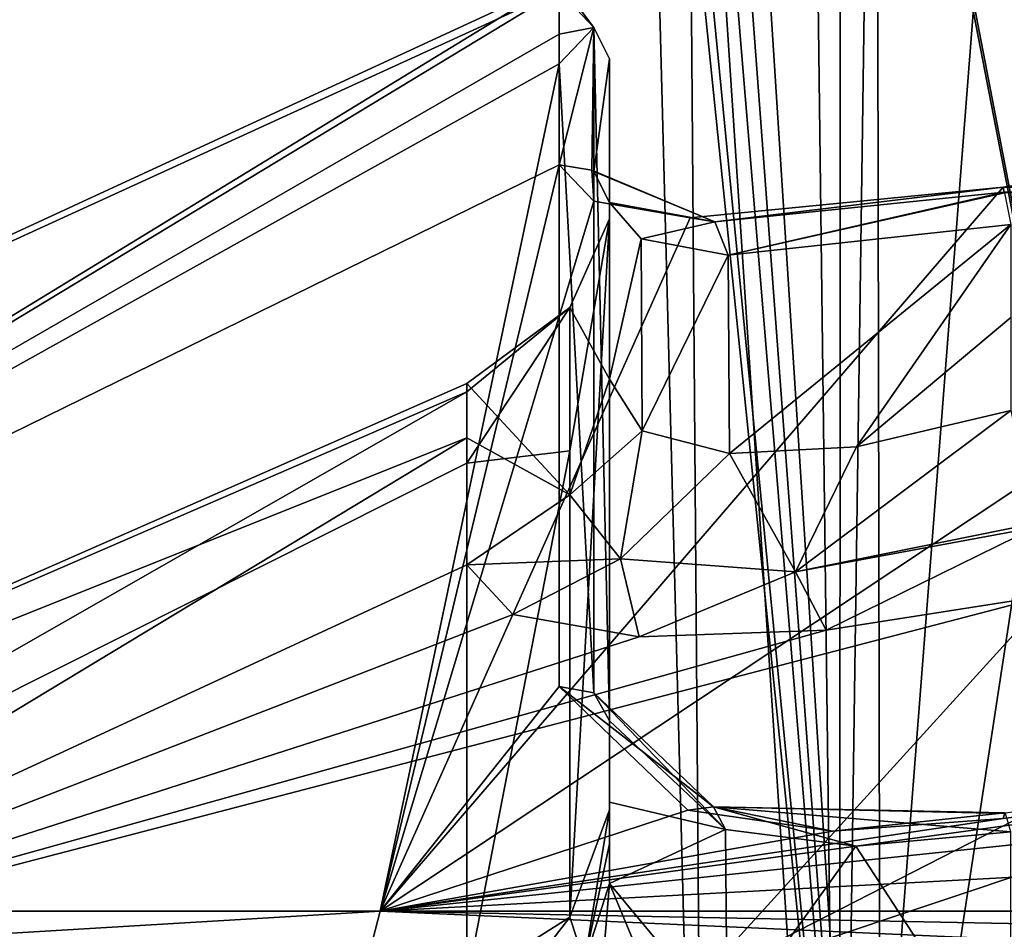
# Model space of a CAD drawing. Header units: millimetres. Extents: x -175 to 175, y 0 to 204.
# Tile 14 of 138: x -160.94 to -156.03, y 74.56 to 79.1. Entities that reach past the tile are written whole.
import ezdxf

# ---------------------------------------------------------------- set-up
doc = ezdxf.new("R2010")
doc.units = ezdxf.units.MM
doc.header["$LTSCALE"] = 65.185185
for name, color, linetype in [('1317', 7, 'CONTINUOUS'), ('1320', 7, 'CONTINUOUS'), ('1321', 7, 'CONTINUOUS'), ('1334', 7, 'CONTINUOUS'), ('1336', 7, 'CONTINUOUS'), ('1359', 7, 'CONTINUOUS'), ('1360', 7, 'CONTINUOUS'), ('1361', 7, 'CONTINUOUS'), ('1382', 7, 'CONTINUOUS'), ('1383', 7, 'CONTINUOUS'), ('1392', 7, 'CONTINUOUS'), ('1393', 7, 'CONTINUOUS'), ('1394', 7, 'CONTINUOUS'), ('1398', 7, 'CONTINUOUS'), ('1399', 7, 'CONTINUOUS'), ('858', 7, 'CONTINUOUS'), ('861', 7, 'CONTINUOUS'), ('908', 7, 'CONTINUOUS')]:
    doc.layers.add(name, color=color, linetype=linetype)

msp = doc.modelspace()

# ---------------------------------------------------------------- linework, layer by layer
at = {"layer": '1317', "color": 7, "linetype": 'CONTINUOUS', "true_color": 0xe0f2ff}
for points in [[(-168.2857, 74.6505), (-165.8359, 74.6505, 9.1429), (-158.2516, 79.2884, 1.0846), (-168.2857, 74.6505)], [(-158.2516, 79.2406, -2.0327), (-168.2857, 74.6505), (-158.2516, 79.2884, 1.0846), (-158.2516, 79.2406, -2.0327)], [(-158.2516, 79.2884, 1.0846), (-165.8359, 74.6505, 9.1429), (-158.2516, 79.024, 4.1769), (-158.2516, 79.2884, 1.0846)], [(-165.8359, 74.6505, -9.1429), (-168.2857, 74.6505), (-158.2516, 79.2406, -2.0327), (-165.8359, 74.6505, -9.1429)], [(-158.2515, 78.8764, -5.1449), (-165.8359, 74.6505, -9.1429), (-158.2516, 79.2406, -2.0327), (-158.2515, 78.8764, -5.1449)], [(-165.8359, 74.6505, 9.1429), (-158.2516, 78.3722, 7.5472), (-158.2516, 79.024, 4.1769), (-165.8359, 74.6505, 9.1429)], [(-159.1429, 74.6505, -15.8359), (-165.8359, 74.6505, -9.1429), (-158.2515, 78.8764, -5.1449), (-159.1429, 74.6505, -15.8359)], [(-158.2516, 75.771, -14.3587), (-159.1429, 74.6505, -15.8359), (-158.2515, 78.8764, -5.1449), (-158.2516, 75.771, -14.3587)], [(-150, 74.6505, 18.2857), (-153.0243, 78.7142, 9.761), (-159.1429, 74.6505, 15.8359), (-150, 74.6505, 18.2857)], [(-153.0243, 78.7142, 9.761), (-156.0377, 78.2605, 9.761), (-159.1429, 74.6505, 15.8359), (-153.0243, 78.7142, 9.761)], [(-159.1429, 74.6505, 15.8359), (-158.2516, 78.3722, 7.5472), (-165.8359, 74.6505, 9.1429), (-159.1429, 74.6505, 15.8359)], [(-158.0788, 78.1906, 8.4046), (-158.2516, 78.3722, 7.5472), (-159.1429, 74.6505, 15.8359), (-158.0788, 78.1906, 8.4046)], [(-156.0377, 78.2605, 9.761), (-157.5989, 78.1073, 9.1168), (-159.1429, 74.6505, 15.8359), (-156.0377, 78.2605, 9.761)], [(-157.5989, 78.1073, 9.1168), (-158.0788, 78.1906, 8.4046), (-159.1429, 74.6505, 15.8359), (-157.5989, 78.1073, 9.1168)], [(-157.6101, 75.1547, -15.8024), (-159.1429, 74.6505, -15.8359), (-158.2516, 75.771, -14.3587), (-157.6101, 75.1547, -15.8024)], [(-150, 75.611, -16.8226), (-150, 75.1407, -17.5607), (-159.1429, 74.6505, -15.8359), (-150, 75.611, -16.8226)], [(-150, 75.611, -16.8226), (-159.1429, 74.6505, -15.8359), (-153.0375, 75.4857, -16.7504), (-150, 75.611, -16.8226)], [(-153.0375, 75.4857, -16.7504), (-159.1429, 74.6505, -15.8359), (-156.0377, 75.113, -16.5351), (-153.0375, 75.4857, -16.7504)], [(-156.8888, 75.0501, -16.3023), (-159.1429, 74.6505, -15.8359), (-157.6101, 75.1547, -15.8024), (-156.8888, 75.0501, -16.3023)], [(-150, 75.1407, -17.5607), (-150, 74.6505, -18.2857), (-159.1429, 74.6505, -15.8359), (-150, 75.1407, -17.5607)], [(-156.0377, 75.113, -16.5351), (-159.1429, 74.6505, -15.8359), (-156.8888, 75.0501, -16.3023), (-156.0377, 75.113, -16.5351)]]:
    msp.add_3dface(points, dxfattribs=at)
at = {"layer": '1320', "color": 7, "linetype": 'CONTINUOUS', "true_color": 0xe0f2ff}
for points in [[(-159.25, 74.2402, 16.0215), (-165.8359, 74.6505, 9.1429), (-166.0215, 74.2402, 9.25), (-159.25, 74.2402, 16.0215)], [(-165.8359, 74.6505, -9.1429), (-159.1429, 74.6505, -15.8359), (-166.0215, 74.2402, -9.25), (-165.8359, 74.6505, -9.1429)], [(-166.0215, 74.2402, -9.25), (-159.1429, 74.6505, -15.8359), (-159.25, 74.2402, -16.0215), (-166.0215, 74.2402, -9.25)], [(-159.1429, 74.6505, 15.8359), (-165.8359, 74.6505, 9.1429), (-159.25, 74.2402, 16.0215), (-159.1429, 74.6505, 15.8359)], [(-159.1429, 74.6505, -15.8359), (-150, 74.6505, -18.2857), (-159.25, 74.2402, -16.0215), (-159.1429, 74.6505, -15.8359)], [(-150, 74.6505, -18.2857), (-150, 74.4716, -18.4432), (-159.25, 74.2402, -16.0215), (-150, 74.6505, -18.2857)], [(-150, 74.2402, 18.5), (-159.1429, 74.6505, 15.8359), (-159.25, 74.2402, 16.0215), (-150, 74.2402, 18.5)], [(-150, 74.6505, 18.2857), (-159.1429, 74.6505, 15.8359), (-150, 74.4716, 18.4432), (-150, 74.6505, 18.2857)], [(-159.1429, 74.6505, 15.8359), (-150, 74.2402, 18.5), (-150, 74.4716, 18.4432), (-159.1429, 74.6505, 15.8359)]]:
    msp.add_3dface(points, dxfattribs=at)
at = {"layer": '1321', "color": 7, "linetype": 'CONTINUOUS', "true_color": 0xe0f2ff}
for points in [[(-158, 75.1944, -14.0349), (-158, 75.5999, -14.269), (-158, 78.8999, -3.6229), (-158, 75.1944, -14.0349)], [(-158, 75.1554, -13.262), (-158, 75.1944, -14.0349), (-158, 78.8999, -3.6229), (-158, 75.1554, -13.262)], [(-158, 78.1021, -3.0748), (-158, 75.1554, -13.262), (-158, 78.8999, -3.6229), (-158, 78.1021, -3.0748)], [(-158, 78.1848, 7.5), (-158, 78.1021, -3.0748), (-158, 78.8999, -3.6229), (-158, 78.1848, 7.5)], [(-158, 77.3039, 7.5), (-158, 78.1021, -3.0748), (-158, 78.1848, 7.5), (-158, 77.3039, 7.5)], [(-158, 74.789, -13.8008), (-158, 75.1944, -14.0349), (-158, 74.9867, -13.5508), (-158, 74.789, -13.8008)], [(-158, 74.9867, -13.5508), (-158, 75.1944, -14.0349), (-158, 75.1554, -13.262), (-158, 74.9867, -13.5508)]]:
    msp.add_3dface(points, dxfattribs=at)
at = {"layer": '1334', "color": 7, "linetype": 'CONTINUOUS', "true_color": 0xe0f2ff}
for points in [[(-158, 77.3039, 7.5), (-158, 78.1848, 7.5), (-157.8428, 78.0039, 8.2773), (-158, 77.3039, 7.5)], [(-156, 78.0738, 9.5), (-157.4027, 76.9328, 8.9256), (-157.4092, 77.9215, 8.9192), (-156, 78.0738, 9.5)], [(-157.4027, 76.9328, 8.9256), (-156, 78.0738, 9.5), (-156.7689, 76.9668, 9.3463), (-157.4027, 76.9328, 8.9256)], [(-156, 78.0738, 9.5), (-156, 77.6108, 9.5), (-156.7689, 76.9668, 9.3463), (-156, 78.0738, 9.5)], [(-157.8372, 77.046, 8.2903), (-158, 77.3039, 7.5), (-157.8428, 78.0039, 8.2773), (-157.8372, 77.046, 8.2903)], [(-157.4092, 77.9215, 8.9192), (-157.8372, 77.046, 8.2903), (-157.8428, 78.0039, 8.2773), (-157.4092, 77.9215, 8.9192)], [(-157.4027, 76.9328, 8.9256), (-157.8372, 77.046, 8.2903), (-157.4092, 77.9215, 8.9192), (-157.4027, 76.9328, 8.9256)], [(-156, 77.6108, 9.5), (-156, 77.1479, 9.5), (-156.7689, 76.9668, 9.3463), (-156, 77.6108, 9.5)]]:
    msp.add_3dface(points, dxfattribs=at)
at = {"layer": '1336', "color": 7, "linetype": 'CONTINUOUS', "true_color": 0xe0f2ff}
for points in [[(-158.7115, 77.2818, 1.1137), (-158.7115, 77.0104, 4.105), (-165.499, 74.2974, 0.676), (-158.7115, 77.2818, 1.1137)], [(-158.7115, 77.2401, -1.91), (-158.7115, 77.2818, 1.1137), (-165.499, 74.2974, 0.676), (-158.7115, 77.2401, -1.91)], [(-163.8631, 74.2974, -6.9634), (-158.7115, 77.2401, -1.91), (-165.499, 74.2974, 0.676), (-163.8631, 74.2974, -6.9634)], [(-158.7115, 76.8844, -4.9042), (-158.7115, 77.2401, -1.91), (-163.8631, 74.2974, -6.9634), (-158.7115, 76.8844, -4.9042)], [(-165.499, 74.2974, 0.676), (-158.7115, 77.0104, 4.105), (-163.2043, 74.2974, 8.1439), (-165.499, 74.2974, 0.676)], [(-158.7115, 77.0104, 4.105), (-158.7115, 76.3771, 7.2596), (-163.2043, 74.2974, 8.1439), (-158.7115, 77.0104, 4.105)], [(-158.7115, 74.2974, -12.8369), (-158.7115, 76.8844, -4.9042), (-163.8631, 74.2974, -6.9634), (-158.7115, 74.2974, -12.8369)], [(-150, 74.2974, 15.5137), (-157.5609, 74.2974, 13.5466), (-150, 76.8254, 10.1634), (-150, 74.2974, 15.5137)], [(-150, 76.8254, 10.1634), (-157.5609, 74.2974, 13.5466), (-152.9093, 76.6762, 10.1634), (-150, 76.8254, 10.1634)], [(-152.9093, 76.6762, 10.1634), (-157.5609, 74.2974, 13.5466), (-155.8077, 76.2261, 10.1634), (-152.9093, 76.6762, 10.1634)], [(-163.2043, 74.2974, 8.1439), (-158.7115, 76.3771, 7.2596), (-158.4831, 76.1306, 8.3884), (-163.2043, 74.2974, 8.1439)], [(-157.5609, 74.2974, 13.5466), (-163.2043, 74.2974, 8.1439), (-155.8077, 76.2261, 10.1634), (-157.5609, 74.2974, 13.5466)], [(-155.8077, 76.2261, 10.1634), (-163.2043, 74.2974, 8.1439), (-156.9197, 76.0512, 9.9421), (-155.8077, 76.2261, 10.1634)], [(-157.8522, 76.0182, 9.3216), (-163.2043, 74.2974, 8.1439), (-158.4831, 76.1306, 8.3884), (-157.8522, 76.0182, 9.3216)], [(-156.9197, 76.0512, 9.9421), (-163.2043, 74.2974, 8.1439), (-157.8522, 76.0182, 9.3216), (-156.9197, 76.0512, 9.9421)]]:
    msp.add_3dface(points, dxfattribs=at)
at = {"layer": '1359', "color": 7, "linetype": 'CONTINUOUS', "true_color": 0xe0f2ff}
for points in [[(-158, 77.3039, 7.5), (-157.8372, 77.046, 8.2903), (-158.1974, 76.7266, 7.3502), (-158, 77.3039, 7.5)], [(-156.7689, 76.9668, 9.3463), (-156, 77.1479, 9.5), (-157.0735, 76.3432, 9.4175), (-156.7689, 76.9668, 9.3463)], [(-156, 77.1479, 9.5), (-155.8824, 76.5841, 9.6825), (-157.0735, 76.3432, 9.4175), (-156, 77.1479, 9.5)], [(-158.1974, 76.7266, 7.3502), (-157.8372, 77.046, 8.2903), (-157.9458, 76.4069, 8.5235), (-158.1974, 76.7266, 7.3502)], [(-157.8372, 77.046, 8.2903), (-157.4027, 76.9328, 8.9256), (-157.9458, 76.4069, 8.5235), (-157.8372, 77.046, 8.2903)], [(-157.4027, 76.9328, 8.9256), (-156.7689, 76.9668, 9.3463), (-157.0735, 76.3432, 9.4175), (-157.4027, 76.9328, 8.9256)], [(-157.9458, 76.4069, 8.5235), (-157.4027, 76.9328, 8.9256), (-157.0735, 76.3432, 9.4175), (-157.9458, 76.4069, 8.5235)], [(-158.7115, 76.3771, 7.2596), (-158.1974, 76.7266, 7.3502), (-157.9458, 76.4069, 8.5235), (-158.7115, 76.3771, 7.2596)], [(-155.8824, 76.5841, 9.6825), (-155.8782, 76.564, 9.6974), (-157.0735, 76.3432, 9.4175), (-155.8824, 76.5841, 9.6825)], [(-155.8782, 76.564, 9.6974), (-156.9197, 76.0512, 9.9421), (-157.0735, 76.3432, 9.4175), (-155.8782, 76.564, 9.6974)], [(-155.8077, 76.2261, 10.1634), (-156.9197, 76.0512, 9.9421), (-155.8782, 76.564, 9.6974), (-155.8077, 76.2261, 10.1634)], [(-158.4831, 76.1306, 8.3884), (-158.7115, 76.3771, 7.2596), (-157.9458, 76.4069, 8.5235), (-158.4831, 76.1306, 8.3884)], [(-157.8522, 76.0182, 9.3216), (-158.4831, 76.1306, 8.3884), (-157.9458, 76.4069, 8.5235), (-157.8522, 76.0182, 9.3216)], [(-157.8522, 76.0182, 9.3216), (-157.9458, 76.4069, 8.5235), (-157.0735, 76.3432, 9.4175), (-157.8522, 76.0182, 9.3216)], [(-156.9197, 76.0512, 9.9421), (-157.8522, 76.0182, 9.3216), (-157.0735, 76.3432, 9.4175), (-156.9197, 76.0512, 9.9421)]]:
    msp.add_3dface(points, dxfattribs=at)
at = {"layer": '1360', "color": 7, "linetype": 'CONTINUOUS', "true_color": 0xe0f2ff}
for points in [[(-158, 75.1554, -13.262), (-158, 78.1021, -3.0748), (-158.1974, 74.6209, -12.9972), (-158, 75.1554, -13.262)], [(-158, 78.1021, -3.0748), (-158, 77.3039, 7.5), (-158.1974, 77.6607, 0.4641), (-158, 78.1021, -3.0748)], [(-158.1974, 74.6209, -12.9972), (-158, 78.1021, -3.0748), (-158.1974, 76.9453, -6.4482), (-158.1974, 74.6209, -12.9972)], [(-158.1974, 76.9453, -6.4482), (-158, 78.1021, -3.0748), (-158.1974, 77.6607, 0.4641), (-158.1974, 76.9453, -6.4482)], [(-158.7115, 77.2818, 1.1137), (-158.7115, 77.2401, -1.91), (-158.1974, 77.6607, 0.4641), (-158.7115, 77.2818, 1.1137)], [(-158.1974, 76.7266, 7.3502), (-158.7115, 77.2818, 1.1137), (-158.1974, 77.6607, 0.4641), (-158.1974, 76.7266, 7.3502)], [(-158.7115, 77.2401, -1.91), (-158.7115, 76.8844, -4.9042), (-158.1974, 77.6607, 0.4641), (-158.7115, 77.2401, -1.91)], [(-158.7115, 76.8844, -4.9042), (-158.1974, 76.9453, -6.4482), (-158.1974, 77.6607, 0.4641), (-158.7115, 76.8844, -4.9042)], [(-158, 77.3039, 7.5), (-158.1974, 76.7266, 7.3502), (-158.1974, 77.6607, 0.4641), (-158, 77.3039, 7.5)], [(-158.7115, 77.0104, 4.105), (-158.7115, 77.2818, 1.1137), (-158.1974, 76.7266, 7.3502), (-158.7115, 77.0104, 4.105)], [(-158.7115, 76.3771, 7.2596), (-158.7115, 77.0104, 4.105), (-158.1974, 76.7266, 7.3502), (-158.7115, 76.3771, 7.2596)], [(-158.7115, 76.8844, -4.9042), (-158.7115, 74.2974, -12.8369), (-158.1974, 76.9453, -6.4482), (-158.7115, 76.8844, -4.9042)], [(-158.7115, 74.2974, -12.8369), (-158.1974, 74.6209, -12.9972), (-158.1974, 76.9453, -6.4482), (-158.7115, 74.2974, -12.8369)]]:
    msp.add_3dface(points, dxfattribs=at)
at = {"layer": '1361', "color": 7, "linetype": 'CONTINUOUS', "true_color": 0xe0f2ff}
for points in [[(-158, 75.1554, -13.262), (-158.1974, 74.6209, -12.9972), (-158.1257, 74.399, -13.507), (-158, 75.1554, -13.262)], [(-158, 74.9867, -13.5508), (-158, 75.1554, -13.262), (-158.1257, 74.399, -13.507), (-158, 74.9867, -13.5508)], [(-158, 74.789, -13.8008), (-158, 74.9867, -13.5508), (-158.1257, 74.399, -13.507), (-158, 74.789, -13.8008)], [(-158, 74.789, -13.8008), (-158.1257, 74.399, -13.507), (-158.0247, 74.4873, -13.788), (-158, 74.789, -13.8008)], [(-158.7115, 74.2974, -12.8369), (-158.5932, 74.1062, -13.1936), (-158.1974, 74.6209, -12.9972), (-158.7115, 74.2974, -12.8369)], [(-158.1974, 74.6209, -12.9972), (-158.5932, 74.1062, -13.1936), (-158.1257, 74.399, -13.507), (-158.1974, 74.6209, -12.9972)]]:
    msp.add_3dface(points, dxfattribs=at)
at = {"layer": '1382', "color": 7, "linetype": 'CONTINUOUS', "true_color": 0xe0f2ff}
for points in [[(-158, 74.789, -13.8008), (-158.0247, 74.4873, -13.788), (-157.4222, 73.3977, -14.7628), (-158, 74.789, -13.8008)], [(-158, 74.789, -13.8008), (-157.4222, 73.3977, -14.7628), (-157.4142, 74.0819, -15.0256), (-158, 74.789, -13.8008)]]:
    msp.add_3dface(points, dxfattribs=at)
at = {"layer": '1383', "color": 7, "linetype": 'CONTINUOUS', "true_color": 0xe0f2ff}
for points in [[(-158, 75.5999, -14.269), (-158, 75.1944, -14.0349), (-157.4228, 75.0585, -15.5795), (-158, 75.5999, -14.269)], [(-158, 74.789, -13.8008), (-157.4228, 75.0585, -15.5795), (-158, 75.1944, -14.0349), (-158, 74.789, -13.8008)], [(-158, 74.789, -13.8008), (-157.4142, 74.0819, -15.0256), (-157.4228, 75.0585, -15.5795), (-158, 74.789, -13.8008)], [(-157.4228, 75.0585, -15.5795), (-157.4142, 74.0819, -15.0256), (-156.7718, 74.9758, -16.0392), (-157.4228, 75.0585, -15.5795)], [(-156, 73.789, -15.5329), (-156, 75.0459, -16.2586), (-156.7718, 74.9758, -16.0392), (-156, 73.789, -15.5329)], [(-157.4142, 74.0819, -15.0256), (-156, 73.789, -15.5329), (-156.7718, 74.9758, -16.0392), (-157.4142, 74.0819, -15.0256)]]:
    msp.add_3dface(points, dxfattribs=at)
at = {"layer": '1392', "color": 7, "linetype": 'CONTINUOUS', "true_color": 0xe0f2ff}
for points in [[(-158.2516, 79.2406, -2.0327), (-158.2516, 79.2884, 1.0846), (-158.0782, 79.0574, -3.6416), (-158.2516, 79.2406, -2.0327)], [(-158.2516, 79.2884, 1.0846), (-158.2516, 79.024, 4.1769), (-158.0782, 79.0574, -3.6416), (-158.2516, 79.2884, 1.0846)], [(-158.2515, 78.8764, -5.1449), (-158.2516, 79.2406, -2.0327), (-158.0782, 79.0574, -3.6416), (-158.2515, 78.8764, -5.1449)], [(-158.2516, 79.024, 4.1769), (-158.2516, 78.3722, 7.5472), (-158.0782, 79.0574, -3.6416), (-158.2516, 79.024, 4.1769)], [(-158.0782, 79.0574, -3.6416), (-158.2516, 78.3722, 7.5472), (-158.0879, 78.3454, 7.5404), (-158.0782, 79.0574, -3.6416)], [(-158.2515, 78.8764, -5.1449), (-158.0782, 79.0574, -3.6416), (-158.0782, 75.7403, -14.3426), (-158.2515, 78.8764, -5.1449)], [(-158.0782, 78.3386, 7.5387), (-158.0782, 79.0574, -3.6416), (-158.0879, 78.3454, 7.5404), (-158.0782, 78.3386, 7.5387)], [(-158, 78.8999, -3.6229), (-158, 75.5999, -14.269), (-158.0782, 79.0574, -3.6416), (-158, 78.8999, -3.6229)], [(-158.0782, 79.0574, -3.6416), (-158, 75.5999, -14.269), (-158.0782, 75.7403, -14.3426), (-158.0782, 79.0574, -3.6416)], [(-158.0782, 78.3386, 7.5387), (-158, 78.8999, -3.6229), (-158.0782, 79.0574, -3.6416), (-158.0782, 78.3386, 7.5387)], [(-158.2516, 75.771, -14.3587), (-158.2515, 78.8764, -5.1449), (-158.0782, 75.7403, -14.3426), (-158.2516, 75.771, -14.3587)], [(-158, 78.1848, 7.5), (-158, 78.8999, -3.6229), (-158.0782, 78.3386, 7.5387), (-158, 78.1848, 7.5)]]:
    msp.add_3dface(points, dxfattribs=at)
at = {"layer": '1393', "color": 7, "linetype": 'CONTINUOUS', "true_color": 0xe0f2ff}
for points in [[(-157.6101, 75.1547, -15.8024), (-158.2516, 75.771, -14.3587), (-157.4817, 75.1714, -15.7044), (-157.6101, 75.1547, -15.8024)], [(-158.2516, 75.771, -14.3587), (-158.0782, 75.7403, -14.3426), (-157.4817, 75.1714, -15.7044), (-158.2516, 75.771, -14.3587)], [(-158, 75.5999, -14.269), (-157.4228, 75.0585, -15.5795), (-158.0782, 75.7403, -14.3426), (-158, 75.5999, -14.269)], [(-158.0782, 75.7403, -14.3426), (-157.4228, 75.0585, -15.5795), (-157.4817, 75.1714, -15.7044), (-158.0782, 75.7403, -14.3426)], [(-156.8888, 75.0501, -16.3023), (-157.6101, 75.1547, -15.8024), (-157.4817, 75.1714, -15.7044), (-156.8888, 75.0501, -16.3023)], [(-156.8888, 75.0501, -16.3023), (-157.4817, 75.1714, -15.7044), (-156.0299, 75.1418, -16.4042), (-156.8888, 75.0501, -16.3023)], [(-156.7718, 74.9758, -16.0392), (-156, 75.0459, -16.2586), (-157.4817, 75.1714, -15.7044), (-156.7718, 74.9758, -16.0392)], [(-157.4817, 75.1714, -15.7044), (-156, 75.0459, -16.2586), (-156.0271, 75.1377, -16.3816), (-157.4817, 75.1714, -15.7044)], [(-157.4228, 75.0585, -15.5795), (-156.7718, 74.9758, -16.0392), (-157.4817, 75.1714, -15.7044), (-157.4228, 75.0585, -15.5795)], [(-156.0299, 75.1418, -16.4042), (-157.4817, 75.1714, -15.7044), (-156.0271, 75.1377, -16.3816), (-156.0299, 75.1418, -16.4042)], [(-156.0377, 75.113, -16.5351), (-156.8888, 75.0501, -16.3023), (-156.0299, 75.1418, -16.4042), (-156.0377, 75.113, -16.5351)]]:
    msp.add_3dface(points, dxfattribs=at)
at = {"layer": '1394', "color": 7, "linetype": 'CONTINUOUS', "true_color": 0xe0f2ff}
msp.add_3dface([(-153.0375, 75.4857, -16.7504), (-156.0377, 75.113, -16.5351), (-156.0299, 75.1418, -16.4042), (-153.0375, 75.4857, -16.7504)], dxfattribs=at)
at = {"layer": '1398', "color": 7, "linetype": 'CONTINUOUS', "true_color": 0xe0f2ff}
for points in [[(-156.0377, 78.2605, 9.761), (-153.0243, 78.7142, 9.761), (-143.9672, 78.2362, 9.5879), (-156.0377, 78.2605, 9.761)], [(-156.0377, 78.2605, 9.761), (-143.9672, 78.2362, 9.5879), (-156.0328, 78.2362, 9.5879), (-156.0377, 78.2605, 9.761)], [(-143.9672, 78.2362, 9.5879), (-143.968, 78.2322, 9.5821), (-156.0328, 78.2362, 9.5879), (-143.9672, 78.2362, 9.5879)], [(-156.0328, 78.2362, 9.5879), (-143.968, 78.2322, 9.5821), (-156.032, 78.2322, 9.5821), (-156.0328, 78.2362, 9.5879)]]:
    msp.add_3dface(points, dxfattribs=at)
at = {"layer": '1399', "color": 7, "linetype": 'CONTINUOUS', "true_color": 0xe0f2ff}
for points in [[(-158.2516, 78.3722, 7.5472), (-158.0788, 78.1906, 8.4046), (-158.0879, 78.3454, 7.5404), (-158.2516, 78.3722, 7.5472)], [(-158.0879, 78.3454, 7.5404), (-158.0788, 78.1906, 8.4046), (-157.4758, 78.0875, 8.9769), (-158.0879, 78.3454, 7.5404)], [(-158.0782, 78.3386, 7.5387), (-158.0879, 78.3454, 7.5404), (-157.4758, 78.0875, 8.9769), (-158.0782, 78.3386, 7.5387)], [(-158, 78.1848, 7.5), (-158.0782, 78.3386, 7.5387), (-157.4758, 78.0875, 8.9769), (-158, 78.1848, 7.5)], [(-157.5989, 78.1073, 9.1168), (-156.0377, 78.2605, 9.761), (-157.4758, 78.0875, 8.9769), (-157.5989, 78.1073, 9.1168)], [(-156.0377, 78.2605, 9.761), (-156.0328, 78.2362, 9.5879), (-157.4758, 78.0875, 8.9769), (-156.0377, 78.2605, 9.761)], [(-158.0788, 78.1906, 8.4046), (-157.5989, 78.1073, 9.1168), (-157.4758, 78.0875, 8.9769), (-158.0788, 78.1906, 8.4046)], [(-156.0328, 78.2362, 9.5879), (-157.4092, 77.9215, 8.9192), (-157.4758, 78.0875, 8.9769), (-156.0328, 78.2362, 9.5879)], [(-157.4092, 77.9215, 8.9192), (-156.0328, 78.2362, 9.5879), (-156.032, 78.2322, 9.5821), (-157.4092, 77.9215, 8.9192)], [(-156, 78.0738, 9.5), (-157.4092, 77.9215, 8.9192), (-156.032, 78.2322, 9.5821), (-156, 78.0738, 9.5)], [(-157.8428, 78.0039, 8.2773), (-158, 78.1848, 7.5), (-157.4758, 78.0875, 8.9769), (-157.8428, 78.0039, 8.2773)], [(-157.4092, 77.9215, 8.9192), (-157.8428, 78.0039, 8.2773), (-157.4758, 78.0875, 8.9769), (-157.4092, 77.9215, 8.9192)]]:
    msp.add_3dface(points, dxfattribs=at)
at = {"layer": '858', "color": 7, "linetype": 'CONTINUOUS', "true_color": 0xe0f2ff}
for points in [[(-157.5255, 70.5738, 4.0265), (-157.8277, 82.1131, 4.3287), (-157.5255, 70.5738, -2), (-157.5255, 70.5738, 4.0265)], [(-157.5255, 70.5738, -2), (-157.8277, 82.1131, 4.3287), (-157.8277, 82.1131, -2), (-157.5255, 70.5738, -2)]]:
    msp.add_3dface(points, dxfattribs=at)
at = {"layer": '861', "color": 7, "linetype": 'CONTINUOUS', "true_color": 0xe0f2ff}
for points in [[(-157.5255, 70.5738, -2), (-157.8277, 82.1131, -2), (-157.6157, 82.1131, -3.4877), (-157.5255, 70.5738, -2)], [(-156.8522, 70.5738, -4.5128), (-157.5255, 70.5738, -2), (-157.6157, 82.1131, -3.4877), (-156.8522, 70.5738, -4.5128)], [(-156.9968, 82.1131, -4.857), (-156.8522, 70.5738, -4.5128), (-157.6157, 82.1131, -3.4877), (-156.9968, 82.1131, -4.857)], [(-156.8512, 81.8645, -5.0629), (-156.8522, 70.5738, -4.5128), (-156.9968, 82.1131, -4.857), (-156.8512, 81.8645, -5.0629)], [(-156.6953, 81.6131, -5.2626), (-156.8522, 70.5738, -4.5128), (-156.8512, 81.8645, -5.0629), (-156.6953, 81.6131, -5.2626)], [(-155.0128, 70.5738, -6.3522), (-156.8522, 70.5738, -4.5128), (-155.1652, 81.6131, -6.598), (-155.0128, 70.5738, -6.3522)], [(-155.1652, 81.6131, -6.598), (-156.8522, 70.5738, -4.5128), (-155.9946, 81.6131, -6.004), (-155.1652, 81.6131, -6.598)], [(-155.9946, 81.6131, -6.004), (-156.8522, 70.5738, -4.5128), (-156.6953, 81.6131, -5.2626), (-155.9946, 81.6131, -6.004)]]:
    msp.add_3dface(points, dxfattribs=at)
at = {"layer": '908', "color": 7, "linetype": 'CONTINUOUS', "true_color": 0xe0f2ff}
for points in [[(-157.8277, 82.1131, 4.3287), (-156.6467, 70.563, 6.1472), (-157.7717, 82.1154, 4.9059), (-157.8277, 82.1131, 4.3287)], [(-157.7717, 82.1154, 4.9059), (-156.6467, 70.563, 6.1472), (-157.6061, 82.1171, 5.4606), (-157.7717, 82.1154, 4.9059)], [(-157.6061, 82.1171, 5.4606), (-156.6467, 70.563, 6.1472), (-157.4913, 81.8734, 5.6905), (-157.6061, 82.1171, 5.4606)], [(-157.8277, 82.1131, 4.3287), (-157.5255, 70.5738, 4.0265), (-156.6467, 70.563, 6.1472), (-157.8277, 82.1131, 4.3287)], [(-157.4913, 81.8734, 5.6905), (-156.6467, 70.563, 6.1472), (-157.3536, 81.618, 5.9139), (-157.4913, 81.8734, 5.6905)], [(-157.3536, 81.618, 5.9139), (-156.6467, 70.563, 6.1472), (-156.6672, 81.6184, 6.6752), (-157.3536, 81.618, 5.9139)], [(-156.6467, 70.563, 6.1472), (-154.5265, 70.5738, 7.0255), (-156.6672, 81.6184, 6.6752), (-156.6467, 70.563, 6.1472)], [(-156.6672, 81.6184, 6.6752), (-154.5265, 70.5738, 7.0255), (-156.6544, 81.6184, 6.6852), (-156.6672, 81.6184, 6.6752)], [(-156.6544, 81.6184, 6.6852), (-154.5265, 70.5738, 7.0255), (-155.7334, 81.6165, 7.1709), (-156.6544, 81.6184, 6.6852)]]:
    msp.add_3dface(points, dxfattribs=at)

doc.saveas('drawing.dxf')
